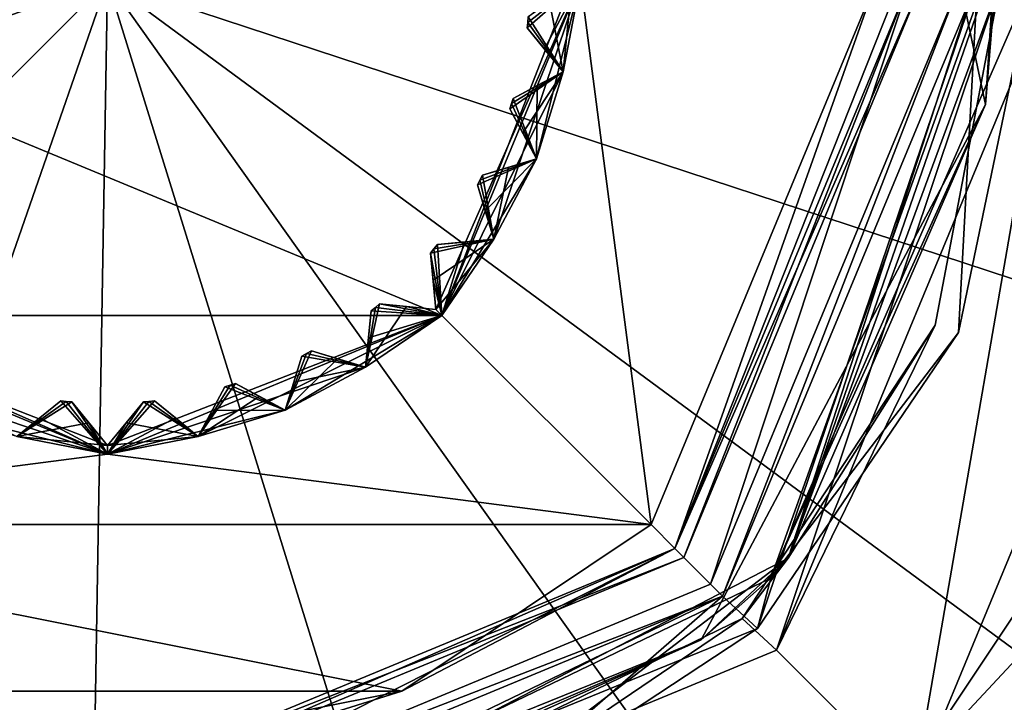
# Model space of a CAD drawing. Header units: millimetres. Extents: x -94 to 205, y -120 to 508.
# Tile 130 of 161: x -1.04 to 10.62, y 381.46 to 389.54. Entities that reach past the tile are written whole.
import ezdxf

# ---------------------------------------------------------------- set-up
doc = ezdxf.new("R2010")
doc.units = ezdxf.units.MM
doc.header["$LTSCALE"] = 65.185185
for name, color, linetype in [('1228', 7, 'CONTINUOUS'), ('1229', 7, 'CONTINUOUS'), ('1233', 7, 'CONTINUOUS'), ('1236', 7, 'CONTINUOUS'), ('1237', 7, 'CONTINUOUS'), ('1238', 7, 'CONTINUOUS'), ('1256', 7, 'CONTINUOUS'), ('1258', 7, 'CONTINUOUS'), ('1492', 7, 'CONTINUOUS'), ('1493', 7, 'CONTINUOUS'), ('1498', 7, 'CONTINUOUS'), ('1500', 7, 'CONTINUOUS'), ('1501', 7, 'CONTINUOUS'), ('1507', 7, 'CONTINUOUS'), ('1508', 7, 'CONTINUOUS'), ('1509', 7, 'CONTINUOUS'), ('1514', 7, 'CONTINUOUS'), ('1516', 7, 'CONTINUOUS'), ('1530', 7, 'CONTINUOUS'), ('1531', 7, 'CONTINUOUS'), ('1532', 7, 'CONTINUOUS'), ('1533', 7, 'CONTINUOUS'), ('1534', 7, 'CONTINUOUS'), ('1535', 7, 'CONTINUOUS'), ('1536', 7, 'CONTINUOUS'), ('1537', 7, 'CONTINUOUS'), ('1538', 7, 'CONTINUOUS'), ('1539', 7, 'CONTINUOUS'), ('1540', 7, 'CONTINUOUS'), ('1541', 7, 'CONTINUOUS'), ('1542', 7, 'CONTINUOUS'), ('1543', 7, 'CONTINUOUS'), ('1544', 7, 'CONTINUOUS'), ('1545', 7, 'CONTINUOUS'), ('1546', 7, 'CONTINUOUS'), ('1581', 7, 'CONTINUOUS'), ('1582', 7, 'CONTINUOUS'), ('1583', 7, 'CONTINUOUS'), ('1584', 7, 'CONTINUOUS'), ('1589', 7, 'CONTINUOUS'), ('1591', 7, 'CONTINUOUS'), ('1594', 7, 'CONTINUOUS'), ('1595', 7, 'CONTINUOUS'), ('1596', 7, 'CONTINUOUS'), ('1597', 7, 'CONTINUOUS'), ('1598', 7, 'CONTINUOUS'), ('1605', 7, 'CONTINUOUS'), ('1606', 7, 'CONTINUOUS'), ('1607', 7, 'CONTINUOUS'), ('1608', 7, 'CONTINUOUS'), ('1609', 7, 'CONTINUOUS'), ('1610', 7, 'CONTINUOUS'), ('1611', 7, 'CONTINUOUS'), ('1612', 7, 'CONTINUOUS'), ('1613', 7, 'CONTINUOUS')]:
    doc.layers.add(name, color=color, linetype=linetype)

msp = doc.modelspace()

# ---------------------------------------------------------------- linework, layer by layer
at = {"layer": '1228', "linetype": 'CONTINUOUS'}
for points in [[(12.334, 384.891, -6.1), (10.076, 379.924, -7), (9.44, 380.56, -6.1), (12.334, 384.891, -6.1)], [(13.165, 384.547, -7), (10.076, 379.924, -7), (12.334, 384.891, -6.1), (13.165, 384.547, -7)]]:
    msp.add_3dface(points, dxfattribs=at)
at = {"layer": '1229', "linetype": 'CONTINUOUS'}
for points in [[(10.076, 379.924, -7), (13.165, 384.547, -7), (10.076, 379.924, -8), (10.076, 379.924, -7)], [(10.076, 379.924, -8), (13.165, 384.547, -7), (13.165, 384.547, -8), (10.076, 379.924, -8)]]:
    msp.add_3dface(points, dxfattribs=at)
at = {"layer": '1233', "linetype": 'CONTINUOUS'}
msp.add_3dface([(13.627, 384.355, -8.5), (12.54, 380.889, -8.5), (10.43, 379.57, -8.5), (13.627, 384.355, -8.5)], dxfattribs=at)
at = {"layer": '1236', "linetype": 'CONTINUOUS'}
for points in [[(12.334, 384.891, -6.1), (9.44, 380.56, -6.1), (12.334, 384.891, -0.9), (12.334, 384.891, -6.1)], [(12.334, 384.891, -0.9), (9.44, 380.56, -6.1), (9.44, 380.56, -0.9), (12.334, 384.891, -0.9)]]:
    msp.add_3dface(points, dxfattribs=at)
at = {"layer": '1237', "linetype": 'CONTINUOUS'}
for points in [[(13.165, 384.547), (10.076, 379.924), (13.165, 384.547, 4), (13.165, 384.547)], [(13.165, 384.547, 4), (10.076, 379.924), (10.076, 379.924, 4), (13.165, 384.547, 4)]]:
    msp.add_3dface(points, dxfattribs=at)
at = {"layer": '1238', "linetype": 'CONTINUOUS'}
for points in [[(12.334, 384.891, -0.9), (9.44, 380.56, -0.9), (13.165, 384.547), (12.334, 384.891, -0.9)], [(9.44, 380.56, -0.9), (10.076, 379.924), (13.165, 384.547), (9.44, 380.56, -0.9)]]:
    msp.add_3dface(points, dxfattribs=at)
at = {"layer": '1256', "linetype": 'CONTINUOUS'}
for points in [[(10.076, 379.924, -8), (13.165, 384.547, -8), (10.43, 379.57, -8.5), (10.076, 379.924, -8)], [(13.165, 384.547, -8), (13.627, 384.355, -8.5), (10.43, 379.57, -8.5), (13.165, 384.547, -8)]]:
    msp.add_3dface(points, dxfattribs=at)
at = {"layer": '1258', "linetype": 'CONTINUOUS'}
msp.add_3dface([(13.165, 384.547, 4), (10.076, 379.924, 4), (13.147, 380.448, 6), (13.165, 384.547, 4)], dxfattribs=at)
at = {"layer": '1492', "linetype": 'CONTINUOUS'}
for points in [[(-33.033, 384.425, 70.5), (-31.645, 379.006, 70.5), (0, 390, 73.5), (-33.033, 384.425, 70.5)], [(-33.033, 384.425, 70.5), (0, 390, 73.5), (-16.817, 390, 72.749), (-33.033, 384.425, 70.5)], [(0, 390, 73.5), (-31.645, 379.006, 70.5), (-21.319, 368.681, 71.074), (0, 390, 73.5)], [(-10.994, 358.355, 70.5), (0, 390, 73.5), (-21.319, 368.681, 71.074), (-10.994, 358.355, 70.5)], [(-10.994, 358.355, 70.5), (-0.564, 356.505, 70.5), (0, 390, 73.5), (-10.994, 358.355, 70.5)], [(-0.564, 356.505, 70.5), (9.922, 358.003, 70.5), (0, 390, 73.5), (-0.564, 356.505, 70.5)], [(9.922, 358.003, 70.5), (19.416, 362.7, 70.5), (0, 390, 73.5), (9.922, 358.003, 70.5)], [(19.416, 362.7, 70.5), (26.969, 370.127, 70.5), (0, 390, 73.5), (19.416, 362.7, 70.5)], [(26.969, 370.127, 70.5), (31.825, 379.541, 70.5), (0, 390, 73.5), (26.969, 370.127, 70.5)], [(31.825, 379.541, 70.5), (33.5, 390, 70.5), (0, 390, 73.5), (31.825, 379.541, 70.5)]]:
    msp.add_3dface(points, dxfattribs=at)
at = {"layer": '1493', "linetype": 'CONTINUOUS'}
for points in [[(11.2, 390, 57.5), (9.546, 380.454, 57.5), (7.92, 382.08, 57.5), (11.2, 390, 57.5)], [(13.5, 390, 57.5), (9.546, 380.454, 57.5), (11.2, 390, 57.5), (13.5, 390, 57.5)], [(0, 378.8, 57.5), (-9.546, 380.454, 57.5), (-7.92, 382.08, 57.5), (0, 378.8, 57.5)], [(7.92, 382.08, 57.5), (9.546, 380.454, 57.5), (0, 378.8, 57.5), (7.92, 382.08, 57.5)]]:
    msp.add_3dface(points, dxfattribs=at)
at = {"layer": '1498', "linetype": 'CONTINUOUS'}
for points in [[(11.2, 390, 57.5), (7.92, 382.08, 57.5), (10.574, 390, 58.126), (11.2, 390, 57.5)], [(10.574, 390, 58.126), (7.92, 382.08, 57.5), (9.799, 385.927, 58.088), (10.574, 390, 58.126)], [(9.799, 385.927, 58.088), (7.92, 382.08, 57.5), (7.515, 382.453, 58.05), (9.799, 385.927, 58.088)], [(7.92, 382.08, 57.5), (0, 378.8, 57.5), (7.515, 382.453, 58.05), (7.92, 382.08, 57.5)], [(7.515, 382.453, 58.05), (0, 378.8, 57.5), (4.063, 380.114, 58.011), (7.515, 382.453, 58.05)], [(0, 378.8, 57.5), (-7.92, 382.08, 57.5), (-0.031, 379.273, 57.973), (0, 378.8, 57.5)], [(-0.031, 379.273, 57.973), (-7.92, 382.08, 57.5), (-4.146, 380.065, 57.935), (-0.031, 379.273, 57.973)]]:
    msp.add_3dface(points, dxfattribs=at)
at = {"layer": '1500', "linetype": 'CONTINUOUS'}
msp.add_3dface([(13.5, 390, 69.5), (22.248, 373.836, 69.5), (9.546, 380.454, 69.5), (13.5, 390, 69.5)], dxfattribs=at)
at = {"layer": '1501', "linetype": 'CONTINUOUS'}
for points in [[(9.546, 380.454, 57.5), (13.5, 390, 57.5), (9.546, 380.454, 69.5), (9.546, 380.454, 57.5)], [(13.5, 390, 57.5), (13.5, 390, 69.5), (9.546, 380.454, 69.5), (13.5, 390, 57.5)]]:
    msp.add_3dface(points, dxfattribs=at)
at = {"layer": '1507', "linetype": 'CONTINUOUS'}
for points in [[(10.1, 390, 57), (7.283, 382.717, 57), (7.142, 382.858, 57), (10.1, 390, 57)], [(10.3, 390, 57), (7.283, 382.717, 57), (10.1, 390, 57), (10.3, 390, 57)], [(0, 379.9, 57), (-7.283, 382.717, 57), (-7.142, 382.858, 57), (0, 379.9, 57)], [(7.142, 382.858, 57), (7.283, 382.717, 57), (0, 379.9, 57), (7.142, 382.858, 57)], [(0, 379.7, 57), (-7.283, 382.717, 57), (0, 379.9, 57), (0, 379.7, 57)], [(7.283, 382.717, 57), (0, 379.7, 57), (0, 379.9, 57), (7.283, 382.717, 57)]]:
    msp.add_3dface(points, dxfattribs=at)
at = {"layer": '1508', "linetype": 'CONTINUOUS'}
for points in [[(9.5, 390, 60.3), (9.5, 390, 57.6), (6.718, 383.282, 57.6), (9.5, 390, 60.3)], [(6.718, 383.282, 60.3), (9.5, 390, 60.3), (6.718, 383.282, 57.6), (6.718, 383.282, 60.3)], [(-6.718, 383.282, 60.3), (0, 380.5, 60.3), (-6.718, 383.282, 57.6), (-6.718, 383.282, 60.3)], [(-6.718, 383.282, 57.6), (0, 380.5, 60.3), (0, 380.5, 57.6), (-6.718, 383.282, 57.6)], [(0, 380.5, 60.3), (6.718, 383.282, 60.3), (0, 380.5, 57.6), (0, 380.5, 60.3)], [(0, 380.5, 57.6), (6.718, 383.282, 60.3), (6.718, 383.282, 57.6), (0, 380.5, 57.6)]]:
    msp.add_3dface(points, dxfattribs=at)
at = {"layer": '1509', "linetype": 'CONTINUOUS'}
for points in [[(5.6, 390, 65), (6.436, 383.567, 65), (3.96, 386.04, 65), (5.6, 390, 65)], [(9.1, 390, 65), (6.436, 383.567, 65), (5.6, 390, 65), (9.1, 390, 65)], [(0, 384.4, 65), (-6.436, 383.567, 65), (-3.96, 386.04, 65), (0, 384.4, 65)], [(3.96, 386.04, 65), (6.436, 383.567, 65), (0, 384.4, 65), (3.96, 386.04, 65)], [(6.436, 383.567, 65), (-6.436, 383.567, 65), (0, 384.4, 65), (6.436, 383.567, 65)], [(-3.484, 381.593, 65), (-6.436, 383.567, 65), (3.484, 381.593, 65), (-3.484, 381.593, 65)], [(3.484, 381.593, 65), (-6.436, 383.567, 65), (6.436, 383.567, 65), (3.484, 381.593, 65)], [(0, 380.9, 65), (-3.484, 381.593, 65), (3.484, 381.593, 65), (0, 380.9, 65)]]:
    msp.add_3dface(points, dxfattribs=at)
at = {"layer": '1514', "linetype": 'CONTINUOUS'}
for points in [[(3.889, 386.111, 69.9), (5.6, 390, 70), (4.573, 386.944, 69.9), (3.889, 386.111, 69.9)], [(5.6, 390, 70), (3.889, 386.111, 69.9), (3.96, 386.04, 70), (5.6, 390, 70)], [(4.573, 386.944, 69.9), (5.6, 390, 70), (5.081, 387.895, 69.9), (4.573, 386.944, 69.9)], [(5.173, 389.197, 69.635), (5.6, 390, 70), (4.969, 389.445, 69.4), (5.173, 389.197, 69.635)], [(4.969, 389.445, 69.4), (5.6, 390, 70), (4.976, 389.51, 69.4), (4.969, 389.445, 69.4)], [(4.976, 389.51, 69.4), (5.6, 390, 70), (4.982, 389.575, 69.4), (4.976, 389.51, 69.4)], [(5.081, 387.895, 69.9), (5.6, 390, 70), (5.394, 388.927, 69.9), (5.081, 387.895, 69.9)], [(5.394, 388.927, 69.9), (5.6, 390, 70), (5.173, 389.197, 69.635), (5.394, 388.927, 69.9)], [(4.765, 388.486, 69.4), (4.917, 388.203, 69.635), (5.394, 388.927, 69.9), (4.765, 388.486, 69.4)], [(4.785, 388.549, 69.4), (4.765, 388.486, 69.4), (5.394, 388.927, 69.9), (4.785, 388.549, 69.4)], [(4.803, 388.611, 69.4), (4.785, 388.549, 69.4), (5.394, 388.927, 69.9), (4.803, 388.611, 69.4)], [(5.086, 388.762, 69.634), (4.803, 388.611, 69.4), (5.394, 388.927, 69.9), (5.086, 388.762, 69.634)], [(4.917, 388.203, 69.635), (5.081, 387.895, 69.9), (5.394, 388.927, 69.9), (4.917, 388.203, 69.635)], [(4.379, 387.586, 69.4), (4.472, 387.279, 69.635), (5.081, 387.895, 69.9), (4.379, 387.586, 69.4)], [(4.41, 387.643, 69.4), (4.379, 387.586, 69.4), (5.081, 387.895, 69.9), (4.41, 387.643, 69.4)], [(4.44, 387.701, 69.4), (4.41, 387.643, 69.4), (5.081, 387.895, 69.9), (4.44, 387.701, 69.4)], [(4.747, 387.794, 69.634), (4.44, 387.701, 69.4), (5.081, 387.895, 69.9), (4.747, 387.794, 69.634)], [(4.472, 387.279, 69.635), (4.573, 386.944, 69.9), (5.081, 387.895, 69.9), (4.472, 387.279, 69.635)], [(3.823, 386.778, 69.4), (3.855, 386.459, 69.635), (4.573, 386.944, 69.9), (3.823, 386.778, 69.4)], [(3.865, 386.828, 69.4), (3.823, 386.778, 69.4), (4.573, 386.944, 69.9), (3.865, 386.828, 69.4)], [(3.855, 386.459, 69.635), (3.889, 386.111, 69.9), (4.573, 386.944, 69.9), (3.855, 386.459, 69.635)], [(3.906, 386.879, 69.4), (3.865, 386.828, 69.4), (4.573, 386.944, 69.9), (3.906, 386.879, 69.4)], [(4.225, 386.91, 69.634), (3.906, 386.879, 69.4), (4.573, 386.944, 69.9), (4.225, 386.91, 69.634)], [(3.222, 386.177, 69.4), (3.172, 386.135, 69.4), (3.96, 386.04, 70), (3.222, 386.177, 69.4)], [(3.541, 386.145, 69.634), (3.222, 386.177, 69.4), (3.96, 386.04, 70), (3.541, 386.145, 69.634)], [(0, 384.4, 70), (-3.889, 386.111, 69.9), (-3.96, 386.04, 70), (0, 384.4, 70)], [(-3.056, 385.427, 69.9), (-3.889, 386.111, 69.9), (0, 384.4, 70), (-3.056, 385.427, 69.9)], [(3.121, 386.094, 69.4), (3.09, 385.775, 69.635), (3.96, 386.04, 70), (3.121, 386.094, 69.4)], [(3.172, 386.135, 69.4), (3.121, 386.094, 69.4), (3.96, 386.04, 70), (3.172, 386.135, 69.4)], [(3.889, 386.111, 69.9), (3.541, 386.145, 69.634), (3.96, 386.04, 70), (3.889, 386.111, 69.9)], [(1.073, 384.606, 69.9), (0, 384.5, 69.9), (3.96, 386.04, 70), (1.073, 384.606, 69.9)], [(3.96, 386.04, 70), (0, 384.5, 69.9), (0, 384.4, 70), (3.96, 386.04, 70)], [(2.105, 384.919, 69.9), (1.073, 384.606, 69.9), (3.96, 386.04, 70), (2.105, 384.919, 69.9)], [(3.056, 385.427, 69.9), (2.105, 384.919, 69.9), (3.96, 386.04, 70), (3.056, 385.427, 69.9)], [(3.09, 385.775, 69.635), (3.056, 385.427, 69.9), (3.96, 386.04, 70), (3.09, 385.775, 69.635)], [(2.414, 385.621, 69.4), (2.357, 385.59, 69.4), (3.056, 385.427, 69.9), (2.414, 385.621, 69.4)], [(2.721, 385.528, 69.634), (2.414, 385.621, 69.4), (3.056, 385.427, 69.9), (2.721, 385.528, 69.634)], [(2.299, 385.56, 69.4), (2.206, 385.253, 69.635), (3.056, 385.427, 69.9), (2.299, 385.56, 69.4)], [(2.357, 385.59, 69.4), (2.299, 385.56, 69.4), (3.056, 385.427, 69.9), (2.357, 385.59, 69.4)], [(-2.105, 384.919, 69.9), (-3.056, 385.427, 69.9), (0, 384.4, 70), (-2.105, 384.919, 69.9)], [(2.206, 385.253, 69.635), (2.105, 384.919, 69.9), (3.056, 385.427, 69.9), (2.206, 385.253, 69.635)], [(1.389, 385.197, 69.4), (1.238, 384.914, 69.635), (2.105, 384.919, 69.9), (1.389, 385.197, 69.4)], [(1.451, 385.215, 69.4), (1.389, 385.197, 69.4), (2.105, 384.919, 69.9), (1.451, 385.215, 69.4)], [(1.514, 385.235, 69.4), (1.451, 385.215, 69.4), (2.105, 384.919, 69.9), (1.514, 385.235, 69.4)], [(1.796, 385.084, 69.634), (1.514, 385.235, 69.4), (2.105, 384.919, 69.9), (1.796, 385.084, 69.634)], [(-0.555, 385.031, 69.4), (-0.803, 384.827, 69.635), (0, 384.4, 70), (-0.555, 385.031, 69.4)], [(-0.49, 385.024, 69.4), (-0.555, 385.031, 69.4), (0, 384.4, 70), (-0.49, 385.024, 69.4)], [(-0.425, 385.018, 69.4), (-0.49, 385.024, 69.4), (0, 384.4, 70), (-0.425, 385.018, 69.4)], [(-0.222, 384.77, 69.634), (-0.425, 385.018, 69.4), (0, 384.4, 70), (-0.222, 384.77, 69.634)], [(0.425, 385.018, 69.4), (0.222, 384.77, 69.635), (1.073, 384.606, 69.9), (0.425, 385.018, 69.4)], [(0.49, 385.024, 69.4), (0.425, 385.018, 69.4), (1.073, 384.606, 69.9), (0.49, 385.024, 69.4)], [(0.555, 385.031, 69.4), (0.49, 385.024, 69.4), (1.073, 384.606, 69.9), (0.555, 385.031, 69.4)], [(0.803, 384.828, 69.634), (0.555, 385.031, 69.4), (1.073, 384.606, 69.9), (0.803, 384.828, 69.634)], [(-1.073, 384.606, 69.9), (-2.105, 384.919, 69.9), (0, 384.4, 70), (-1.073, 384.606, 69.9)], [(1.238, 384.914, 69.635), (1.073, 384.606, 69.9), (2.105, 384.919, 69.9), (1.238, 384.914, 69.635)], [(-0.803, 384.827, 69.635), (-1.073, 384.606, 69.9), (0, 384.4, 70), (-0.803, 384.827, 69.635)], [(0, 384.5, 69.9), (-0.222, 384.77, 69.634), (0, 384.4, 70), (0, 384.5, 69.9)], [(0.222, 384.77, 69.635), (0, 384.5, 69.9), (1.073, 384.606, 69.9), (0.222, 384.77, 69.635)]]:
    msp.add_3dface(points, dxfattribs=at)
at = {"layer": '1516', "linetype": 'CONTINUOUS'}
for points in [[(5.6, 390, 65), (3.96, 386.04, 65), (5.5, 390, 65.1), (5.6, 390, 65)], [(5.5, 390, 65.1), (3.96, 386.04, 65), (5.394, 388.927, 65.1), (5.5, 390, 65.1)], [(5.5, 390, 65.1), (5.394, 388.927, 65.1), (5.23, 389.778, 65.365), (5.5, 390, 65.1)], [(5.394, 388.927, 65.1), (4.982, 389.575, 65.6), (5.23, 389.778, 65.365), (5.394, 388.927, 65.1)], [(4.976, 389.51, 65.6), (4.982, 389.575, 65.6), (5.394, 388.927, 65.1), (4.976, 389.51, 65.6)], [(4.969, 389.445, 65.6), (4.976, 389.51, 65.6), (5.394, 388.927, 65.1), (4.969, 389.445, 65.6)], [(5.172, 389.197, 65.366), (4.969, 389.445, 65.6), (5.394, 388.927, 65.1), (5.172, 389.197, 65.366)], [(5.394, 388.927, 65.1), (3.96, 386.04, 65), (5.081, 387.895, 65.1), (5.394, 388.927, 65.1)], [(5.086, 388.762, 65.365), (5.394, 388.927, 65.1), (5.081, 387.895, 65.1), (5.086, 388.762, 65.365)], [(4.803, 388.611, 65.6), (5.086, 388.762, 65.365), (5.081, 387.895, 65.1), (4.803, 388.611, 65.6)], [(4.765, 388.486, 65.6), (4.785, 388.549, 65.6), (5.081, 387.895, 65.1), (4.765, 388.486, 65.6)], [(4.785, 388.549, 65.6), (4.803, 388.611, 65.6), (5.081, 387.895, 65.1), (4.785, 388.549, 65.6)], [(4.916, 388.204, 65.366), (4.765, 388.486, 65.6), (5.081, 387.895, 65.1), (4.916, 388.204, 65.366)], [(5.081, 387.895, 65.1), (3.96, 386.04, 65), (4.573, 386.944, 65.1), (5.081, 387.895, 65.1)], [(4.747, 387.794, 65.365), (5.081, 387.895, 65.1), (4.573, 386.944, 65.1), (4.747, 387.794, 65.365)], [(4.41, 387.643, 65.6), (4.44, 387.701, 65.6), (4.573, 386.944, 65.1), (4.41, 387.643, 65.6)], [(4.44, 387.701, 65.6), (4.747, 387.794, 65.365), (4.573, 386.944, 65.1), (4.44, 387.701, 65.6)], [(4.379, 387.586, 65.6), (4.41, 387.643, 65.6), (4.573, 386.944, 65.1), (4.379, 387.586, 65.6)], [(4.472, 387.279, 65.366), (4.379, 387.586, 65.6), (4.573, 386.944, 65.1), (4.472, 387.279, 65.366)], [(3.906, 386.879, 65.6), (3.96, 386.04, 65), (3.865, 386.828, 65.6), (3.906, 386.879, 65.6)], [(4.225, 386.91, 65.365), (3.96, 386.04, 65), (3.906, 386.879, 65.6), (4.225, 386.91, 65.365)], [(4.573, 386.944, 65.1), (3.96, 386.04, 65), (4.225, 386.91, 65.365), (4.573, 386.944, 65.1)], [(3.865, 386.828, 65.6), (3.96, 386.04, 65), (3.823, 386.778, 65.6), (3.865, 386.828, 65.6)], [(3.823, 386.778, 65.6), (3.96, 386.04, 65), (3.855, 386.459, 65.366), (3.823, 386.778, 65.6)], [(3.855, 386.459, 65.366), (3.96, 386.04, 65), (3.889, 386.111, 65.1), (3.855, 386.459, 65.366)], [(3.222, 386.177, 65.6), (3.541, 386.145, 65.365), (3.056, 385.427, 65.1), (3.222, 386.177, 65.6)], [(3.172, 386.135, 65.6), (3.222, 386.177, 65.6), (3.056, 385.427, 65.1), (3.172, 386.135, 65.6)], [(3.541, 386.145, 65.365), (3.96, 386.04, 65), (3.056, 385.427, 65.1), (3.541, 386.145, 65.365)], [(3.121, 386.094, 65.6), (3.172, 386.135, 65.6), (3.056, 385.427, 65.1), (3.121, 386.094, 65.6)], [(3.09, 385.775, 65.366), (3.121, 386.094, 65.6), (3.056, 385.427, 65.1), (3.09, 385.775, 65.366)], [(3.889, 386.111, 65.1), (3.96, 386.04, 65), (3.541, 386.145, 65.365), (3.889, 386.111, 65.1)], [(0, 384.4, 65), (-3.96, 386.04, 65), (0, 384.5, 65.1), (0, 384.4, 65)], [(0, 384.5, 65.1), (-3.96, 386.04, 65), (-1.073, 384.606, 65.1), (0, 384.5, 65.1)], [(3.96, 386.04, 65), (0, 384.4, 65), (3.056, 385.427, 65.1), (3.96, 386.04, 65)], [(2.414, 385.621, 65.6), (2.721, 385.528, 65.365), (2.105, 384.919, 65.1), (2.414, 385.621, 65.6)], [(2.357, 385.59, 65.6), (2.414, 385.621, 65.6), (2.105, 384.919, 65.1), (2.357, 385.59, 65.6)], [(2.299, 385.56, 65.6), (2.357, 385.59, 65.6), (2.105, 384.919, 65.1), (2.299, 385.56, 65.6)], [(2.206, 385.253, 65.366), (2.299, 385.56, 65.6), (2.105, 384.919, 65.1), (2.206, 385.253, 65.366)], [(2.721, 385.528, 65.365), (3.056, 385.427, 65.1), (2.105, 384.919, 65.1), (2.721, 385.528, 65.365)], [(3.056, 385.427, 65.1), (0, 384.4, 65), (2.105, 384.919, 65.1), (3.056, 385.427, 65.1)], [(1.514, 385.235, 65.6), (1.797, 385.083, 65.365), (1.073, 384.606, 65.1), (1.514, 385.235, 65.6)], [(1.451, 385.215, 65.6), (1.514, 385.235, 65.6), (1.073, 384.606, 65.1), (1.451, 385.215, 65.6)], [(1.389, 385.197, 65.6), (1.451, 385.215, 65.6), (1.073, 384.606, 65.1), (1.389, 385.197, 65.6)], [(1.238, 384.914, 65.366), (1.389, 385.197, 65.6), (1.073, 384.606, 65.1), (1.238, 384.914, 65.366)], [(-0.555, 385.031, 65.6), (-0.49, 385.024, 65.6), (-1.073, 384.606, 65.1), (-0.555, 385.031, 65.6)], [(-0.803, 384.828, 65.366), (-0.555, 385.031, 65.6), (-1.073, 384.606, 65.1), (-0.803, 384.828, 65.366)], [(-0.49, 385.024, 65.6), (-0.425, 385.018, 65.6), (-1.073, 384.606, 65.1), (-0.49, 385.024, 65.6)], [(-0.425, 385.018, 65.6), (-0.222, 384.77, 65.365), (-1.073, 384.606, 65.1), (-0.425, 385.018, 65.6)], [(0.803, 384.827, 65.365), (0, 384.4, 65), (0.555, 385.031, 65.6), (0.803, 384.827, 65.365)], [(0.555, 385.031, 65.6), (0, 384.4, 65), (0.49, 385.024, 65.6), (0.555, 385.031, 65.6)], [(0.49, 385.024, 65.6), (0, 384.4, 65), (0.425, 385.018, 65.6), (0.49, 385.024, 65.6)], [(0.425, 385.018, 65.6), (0, 384.4, 65), (0.222, 384.77, 65.366), (0.425, 385.018, 65.6)], [(1.797, 385.083, 65.365), (2.105, 384.919, 65.1), (1.073, 384.606, 65.1), (1.797, 385.083, 65.365)], [(2.105, 384.919, 65.1), (0, 384.4, 65), (1.073, 384.606, 65.1), (2.105, 384.919, 65.1)], [(1.073, 384.606, 65.1), (0, 384.4, 65), (0.803, 384.827, 65.365), (1.073, 384.606, 65.1)], [(-0.222, 384.77, 65.365), (0, 384.5, 65.1), (-1.073, 384.606, 65.1), (-0.222, 384.77, 65.365)], [(0.222, 384.77, 65.366), (0, 384.4, 65), (0, 384.5, 65.1), (0.222, 384.77, 65.366)]]:
    msp.add_3dface(points, dxfattribs=at)
at = {"layer": '1530', "linetype": 'CONTINUOUS'}
for points in [[(5.394, 388.927, 69.9), (5.173, 389.197, 69.635), (4.969, 389.445, 65.6), (5.394, 388.927, 69.9)], [(5.394, 388.927, 69.9), (4.969, 389.445, 65.6), (5.172, 389.197, 65.366), (5.394, 388.927, 69.9)], [(5.173, 389.197, 69.635), (4.969, 389.445, 69.4), (4.969, 389.445, 65.6), (5.173, 389.197, 69.635)], [(5.394, 388.927, 69.9), (5.172, 389.197, 65.366), (5.394, 388.927, 65.1), (5.394, 388.927, 69.9)]]:
    msp.add_3dface(points, dxfattribs=at)
at = {"layer": '1531', "linetype": 'CONTINUOUS'}
for points in [[(4.803, 388.611, 69.4), (5.086, 388.762, 69.634), (5.394, 388.927, 65.1), (4.803, 388.611, 69.4)], [(4.803, 388.611, 69.4), (5.394, 388.927, 65.1), (5.086, 388.762, 65.365), (4.803, 388.611, 69.4)], [(5.086, 388.762, 69.634), (5.394, 388.927, 69.9), (5.394, 388.927, 65.1), (5.086, 388.762, 69.634)], [(4.803, 388.611, 69.4), (5.086, 388.762, 65.365), (4.803, 388.611, 65.6), (4.803, 388.611, 69.4)]]:
    msp.add_3dface(points, dxfattribs=at)
at = {"layer": '1532', "linetype": 'CONTINUOUS'}
for points in [[(5.081, 387.895, 69.9), (4.917, 388.203, 69.635), (4.765, 388.486, 65.6), (5.081, 387.895, 69.9)], [(5.081, 387.895, 69.9), (4.765, 388.486, 65.6), (4.916, 388.204, 65.366), (5.081, 387.895, 69.9)], [(4.917, 388.203, 69.635), (4.765, 388.486, 69.4), (4.765, 388.486, 65.6), (4.917, 388.203, 69.635)], [(5.081, 387.895, 69.9), (4.916, 388.204, 65.366), (5.081, 387.895, 65.1), (5.081, 387.895, 69.9)]]:
    msp.add_3dface(points, dxfattribs=at)
at = {"layer": '1533', "linetype": 'CONTINUOUS'}
for points in [[(4.44, 387.701, 69.4), (4.747, 387.794, 69.634), (5.081, 387.895, 65.1), (4.44, 387.701, 69.4)], [(4.44, 387.701, 69.4), (5.081, 387.895, 65.1), (4.747, 387.794, 65.365), (4.44, 387.701, 69.4)], [(4.747, 387.794, 69.634), (5.081, 387.895, 69.9), (5.081, 387.895, 65.1), (4.747, 387.794, 69.634)], [(4.44, 387.701, 69.4), (4.747, 387.794, 65.365), (4.44, 387.701, 65.6), (4.44, 387.701, 69.4)]]:
    msp.add_3dface(points, dxfattribs=at)
at = {"layer": '1534', "linetype": 'CONTINUOUS'}
for points in [[(4.573, 386.944, 69.9), (4.472, 387.279, 69.635), (4.379, 387.586, 65.6), (4.573, 386.944, 69.9)], [(4.573, 386.944, 69.9), (4.379, 387.586, 65.6), (4.472, 387.279, 65.366), (4.573, 386.944, 69.9)], [(4.472, 387.279, 69.635), (4.379, 387.586, 69.4), (4.379, 387.586, 65.6), (4.472, 387.279, 69.635)], [(4.573, 386.944, 69.9), (4.472, 387.279, 65.366), (4.573, 386.944, 65.1), (4.573, 386.944, 69.9)]]:
    msp.add_3dface(points, dxfattribs=at)
at = {"layer": '1535', "linetype": 'CONTINUOUS'}
for points in [[(3.906, 386.879, 69.4), (4.225, 386.91, 69.634), (4.573, 386.944, 65.1), (3.906, 386.879, 69.4)], [(3.906, 386.879, 69.4), (4.573, 386.944, 65.1), (4.225, 386.91, 65.365), (3.906, 386.879, 69.4)], [(3.906, 386.879, 69.4), (4.225, 386.91, 65.365), (3.906, 386.879, 65.6), (3.906, 386.879, 69.4)], [(4.225, 386.91, 69.634), (4.573, 386.944, 69.9), (4.573, 386.944, 65.1), (4.225, 386.91, 69.634)]]:
    msp.add_3dface(points, dxfattribs=at)
at = {"layer": '1536', "linetype": 'CONTINUOUS'}
for points in [[(3.889, 386.111, 69.9), (3.855, 386.459, 69.635), (3.823, 386.778, 65.6), (3.889, 386.111, 69.9)], [(3.889, 386.111, 69.9), (3.823, 386.778, 65.6), (3.855, 386.459, 65.366), (3.889, 386.111, 69.9)], [(3.855, 386.459, 69.635), (3.823, 386.778, 69.4), (3.823, 386.778, 65.6), (3.855, 386.459, 69.635)], [(3.889, 386.111, 69.9), (3.855, 386.459, 65.366), (3.889, 386.111, 65.1), (3.889, 386.111, 69.9)]]:
    msp.add_3dface(points, dxfattribs=at)
at = {"layer": '1537', "linetype": 'CONTINUOUS'}
for points in [[(3.222, 386.177, 69.4), (3.541, 386.145, 69.634), (3.889, 386.111, 65.1), (3.222, 386.177, 69.4)], [(3.222, 386.177, 69.4), (3.889, 386.111, 65.1), (3.541, 386.145, 65.365), (3.222, 386.177, 69.4)], [(3.222, 386.177, 69.4), (3.541, 386.145, 65.365), (3.222, 386.177, 65.6), (3.222, 386.177, 69.4)], [(3.541, 386.145, 69.634), (3.889, 386.111, 69.9), (3.889, 386.111, 65.1), (3.541, 386.145, 69.634)]]:
    msp.add_3dface(points, dxfattribs=at)
at = {"layer": '1538', "linetype": 'CONTINUOUS'}
for points in [[(3.056, 385.427, 69.9), (3.09, 385.775, 69.635), (3.121, 386.094, 65.6), (3.056, 385.427, 69.9)], [(3.056, 385.427, 69.9), (3.121, 386.094, 65.6), (3.09, 385.775, 65.366), (3.056, 385.427, 69.9)], [(3.09, 385.775, 69.635), (3.121, 386.094, 69.4), (3.121, 386.094, 65.6), (3.09, 385.775, 69.635)], [(3.056, 385.427, 69.9), (3.09, 385.775, 65.366), (3.056, 385.427, 65.1), (3.056, 385.427, 69.9)]]:
    msp.add_3dface(points, dxfattribs=at)
at = {"layer": '1539', "linetype": 'CONTINUOUS'}
for points in [[(2.414, 385.621, 69.4), (2.721, 385.528, 69.634), (3.056, 385.427, 65.1), (2.414, 385.621, 69.4)], [(2.414, 385.621, 69.4), (3.056, 385.427, 65.1), (2.721, 385.528, 65.365), (2.414, 385.621, 69.4)], [(2.414, 385.621, 69.4), (2.721, 385.528, 65.365), (2.414, 385.621, 65.6), (2.414, 385.621, 69.4)], [(2.721, 385.528, 69.634), (3.056, 385.427, 69.9), (3.056, 385.427, 65.1), (2.721, 385.528, 69.634)]]:
    msp.add_3dface(points, dxfattribs=at)
at = {"layer": '1540', "linetype": 'CONTINUOUS'}
for points in [[(2.105, 384.919, 69.9), (2.206, 385.253, 69.635), (2.299, 385.56, 65.6), (2.105, 384.919, 69.9)], [(2.105, 384.919, 69.9), (2.299, 385.56, 65.6), (2.206, 385.253, 65.366), (2.105, 384.919, 69.9)], [(2.206, 385.253, 69.635), (2.299, 385.56, 69.4), (2.299, 385.56, 65.6), (2.206, 385.253, 69.635)], [(2.105, 384.919, 69.9), (2.206, 385.253, 65.366), (2.105, 384.919, 65.1), (2.105, 384.919, 69.9)]]:
    msp.add_3dface(points, dxfattribs=at)
at = {"layer": '1541', "linetype": 'CONTINUOUS'}
for points in [[(1.514, 385.235, 69.4), (1.796, 385.084, 69.634), (2.105, 384.919, 65.1), (1.514, 385.235, 69.4)], [(1.514, 385.235, 69.4), (2.105, 384.919, 65.1), (1.797, 385.083, 65.365), (1.514, 385.235, 69.4)], [(1.514, 385.235, 69.4), (1.797, 385.083, 65.365), (1.514, 385.235, 65.6), (1.514, 385.235, 69.4)], [(1.796, 385.084, 69.634), (2.105, 384.919, 69.9), (2.105, 384.919, 65.1), (1.796, 385.084, 69.634)]]:
    msp.add_3dface(points, dxfattribs=at)
at = {"layer": '1542', "linetype": 'CONTINUOUS'}
for points in [[(1.073, 384.606, 69.9), (1.238, 384.914, 69.635), (1.389, 385.197, 65.6), (1.073, 384.606, 69.9)], [(1.073, 384.606, 69.9), (1.389, 385.197, 65.6), (1.238, 384.914, 65.366), (1.073, 384.606, 69.9)], [(1.238, 384.914, 69.635), (1.389, 385.197, 69.4), (1.389, 385.197, 65.6), (1.238, 384.914, 69.635)], [(1.073, 384.606, 69.9), (1.238, 384.914, 65.366), (1.073, 384.606, 65.1), (1.073, 384.606, 69.9)]]:
    msp.add_3dface(points, dxfattribs=at)
at = {"layer": '1543', "linetype": 'CONTINUOUS'}
for points in [[(0.555, 385.031, 69.4), (0.803, 384.828, 69.634), (1.073, 384.606, 65.1), (0.555, 385.031, 69.4)], [(0.555, 385.031, 69.4), (1.073, 384.606, 65.1), (0.803, 384.827, 65.365), (0.555, 385.031, 69.4)], [(0.555, 385.031, 69.4), (0.803, 384.827, 65.365), (0.555, 385.031, 65.6), (0.555, 385.031, 69.4)], [(0.803, 384.828, 69.634), (1.073, 384.606, 69.9), (1.073, 384.606, 65.1), (0.803, 384.828, 69.634)]]:
    msp.add_3dface(points, dxfattribs=at)
at = {"layer": '1544', "linetype": 'CONTINUOUS'}
for points in [[(0, 384.5, 69.9), (0.222, 384.77, 69.635), (0.425, 385.018, 65.6), (0, 384.5, 69.9)], [(0, 384.5, 69.9), (0.425, 385.018, 65.6), (0.222, 384.77, 65.366), (0, 384.5, 69.9)], [(0.222, 384.77, 69.635), (0.425, 385.018, 69.4), (0.425, 385.018, 65.6), (0.222, 384.77, 69.635)], [(0, 384.5, 69.9), (0.222, 384.77, 65.366), (0, 384.5, 65.1), (0, 384.5, 69.9)]]:
    msp.add_3dface(points, dxfattribs=at)
at = {"layer": '1545', "linetype": 'CONTINUOUS'}
for points in [[(-0.425, 385.018, 69.4), (-0.222, 384.77, 69.634), (0, 384.5, 65.1), (-0.425, 385.018, 69.4)], [(-0.425, 385.018, 69.4), (0, 384.5, 65.1), (-0.222, 384.77, 65.365), (-0.425, 385.018, 69.4)], [(-0.425, 385.018, 69.4), (-0.222, 384.77, 65.365), (-0.425, 385.018, 65.6), (-0.425, 385.018, 69.4)], [(-0.222, 384.77, 69.634), (0, 384.5, 69.9), (0, 384.5, 65.1), (-0.222, 384.77, 69.634)]]:
    msp.add_3dface(points, dxfattribs=at)
at = {"layer": '1546', "linetype": 'CONTINUOUS'}
for points in [[(-1.073, 384.606, 69.9), (-0.803, 384.827, 69.635), (-0.555, 385.031, 65.6), (-1.073, 384.606, 69.9)], [(-1.073, 384.606, 69.9), (-0.555, 385.031, 65.6), (-0.803, 384.828, 65.366), (-1.073, 384.606, 69.9)], [(-0.803, 384.827, 69.635), (-0.555, 385.031, 69.4), (-0.555, 385.031, 65.6), (-0.803, 384.827, 69.635)], [(-1.073, 384.606, 69.9), (-0.803, 384.828, 65.366), (-1.073, 384.606, 65.1), (-1.073, 384.606, 69.9)]]:
    msp.add_3dface(points, dxfattribs=at)
at = {"layer": '1581', "linetype": 'CONTINUOUS'}
for points in [[(9.5, 390, 60.3), (6.718, 383.282, 60.3), (9.65, 390, 60.45), (9.5, 390, 60.3)], [(9.65, 390, 60.45), (6.718, 383.282, 60.3), (6.824, 383.176, 60.45), (9.65, 390, 60.45)], [(0, 380.35, 60.45), (-6.718, 383.282, 60.3), (-6.824, 383.176, 60.45), (0, 380.35, 60.45)], [(0, 380.5, 60.3), (-6.718, 383.282, 60.3), (0, 380.35, 60.45), (0, 380.5, 60.3)], [(6.718, 383.282, 60.3), (0, 380.5, 60.3), (6.824, 383.176, 60.45), (6.718, 383.282, 60.3)], [(6.824, 383.176, 60.45), (0, 380.5, 60.3), (0, 380.35, 60.45), (6.824, 383.176, 60.45)]]:
    msp.add_3dface(points, dxfattribs=at)
at = {"layer": '1582', "linetype": 'CONTINUOUS'}
for points in [[(9.65, 390, 60.45), (6.824, 383.176, 60.45), (9.65, 390, 62.1), (9.65, 390, 60.45)], [(9.65, 390, 62.1), (6.824, 383.176, 60.45), (6.824, 383.176, 62.1), (9.65, 390, 62.1)], [(0, 380.35, 60.45), (-6.824, 383.176, 60.45), (0, 380.35, 62.1), (0, 380.35, 60.45)], [(0, 380.35, 62.1), (-6.824, 383.176, 60.45), (-6.824, 383.176, 62.1), (0, 380.35, 62.1)], [(6.824, 383.176, 60.45), (0, 380.35, 60.45), (6.824, 383.176, 62.1), (6.824, 383.176, 60.45)], [(6.824, 383.176, 62.1), (0, 380.35, 60.45), (0, 380.35, 62.1), (6.824, 383.176, 62.1)]]:
    msp.add_3dface(points, dxfattribs=at)
at = {"layer": '1583', "linetype": 'CONTINUOUS'}
for points in [[(9.5, 390, 62.25), (6.824, 383.176, 62.1), (6.718, 383.282, 62.25), (9.5, 390, 62.25)], [(9.65, 390, 62.1), (6.824, 383.176, 62.1), (9.5, 390, 62.25), (9.65, 390, 62.1)], [(0, 380.5, 62.25), (-6.824, 383.176, 62.1), (-6.718, 383.282, 62.25), (0, 380.5, 62.25)], [(6.824, 383.176, 62.1), (0, 380.35, 62.1), (6.718, 383.282, 62.25), (6.824, 383.176, 62.1)], [(6.718, 383.282, 62.25), (0, 380.35, 62.1), (0, 380.5, 62.25), (6.718, 383.282, 62.25)], [(0, 380.35, 62.1), (-6.824, 383.176, 62.1), (0, 380.5, 62.25), (0, 380.35, 62.1)]]:
    msp.add_3dface(points, dxfattribs=at)
at = {"layer": '1584', "linetype": 'CONTINUOUS'}
for points in [[(9.5, 390, 62.25), (6.718, 383.282, 62.25), (9.5, 390, 64.6), (9.5, 390, 62.25)], [(9.5, 390, 64.6), (6.718, 383.282, 62.25), (6.718, 383.282, 64.6), (9.5, 390, 64.6)], [(0, 380.5, 62.25), (-6.718, 383.282, 62.25), (0, 380.5, 64.6), (0, 380.5, 62.25)], [(0, 380.5, 64.6), (-6.718, 383.282, 62.25), (-6.718, 383.282, 64.6), (0, 380.5, 64.6)], [(6.718, 383.282, 62.25), (0, 380.5, 62.25), (6.718, 383.282, 64.6), (6.718, 383.282, 62.25)], [(6.718, 383.282, 64.6), (0, 380.5, 62.25), (0, 380.5, 64.6), (6.718, 383.282, 64.6)]]:
    msp.add_3dface(points, dxfattribs=at)
at = {"layer": '1589', "linetype": 'CONTINUOUS'}
for points in [[(7.283, 382.717, 57), (10.3, 390, 57), (7.698, 382.334, 57.564), (7.283, 382.717, 57)], [(7.698, 382.334, 57.564), (10.3, 390, 57), (10.077, 385.84, 57.602), (7.698, 382.334, 57.564)], [(10.3, 390, 57), (10.94, 390, 57.64), (10.077, 385.84, 57.602), (10.3, 390, 57)], [(-7.283, 382.717, 57), (0, 379.7, 57), (-7.558, 382.41, 57.412), (-7.283, 382.717, 57)], [(0, 379.7, 57), (7.283, 382.717, 57), (0.03, 379.212, 57.488), (0, 379.7, 57)], [(0.03, 379.212, 57.488), (7.283, 382.717, 57), (4.169, 380.009, 57.526), (0.03, 379.212, 57.488)], [(4.169, 380.009, 57.526), (7.283, 382.717, 57), (7.698, 382.334, 57.564), (4.169, 380.009, 57.526)], [(-7.558, 382.41, 57.412), (0, 379.7, 57), (-4.088, 380.058, 57.45), (-7.558, 382.41, 57.412)]]:
    msp.add_3dface(points, dxfattribs=at)
at = {"layer": '1591', "linetype": 'CONTINUOUS'}
for points in [[(9.5, 390, 57.6), (7.142, 382.858, 57), (6.718, 383.282, 57.6), (9.5, 390, 57.6)], [(10.1, 390, 57), (7.142, 382.858, 57), (9.5, 390, 57.6), (10.1, 390, 57)], [(-7.142, 382.858, 57), (-6.718, 383.282, 57.6), (0, 380.5, 57.6), (-7.142, 382.858, 57)], [(7.142, 382.858, 57), (0, 379.9, 57), (6.718, 383.282, 57.6), (7.142, 382.858, 57)], [(0, 379.9, 57), (0, 380.5, 57.6), (6.718, 383.282, 57.6), (0, 379.9, 57)], [(0, 379.9, 57), (-7.142, 382.858, 57), (0, 380.5, 57.6), (0, 379.9, 57)]]:
    msp.add_3dface(points, dxfattribs=at)
at = {"layer": '1594', "linetype": 'CONTINUOUS'}
for points in [[(6.436, 383.567, 65), (9.1, 390, 65), (6.718, 383.282, 64.6), (6.436, 383.567, 65)], [(6.718, 383.282, 64.6), (9.1, 390, 65), (9.383, 390, 64.883), (6.718, 383.282, 64.6)], [(9.5, 390, 64.6), (6.718, 383.282, 64.6), (9.383, 390, 64.883), (9.5, 390, 64.6)], [(3.484, 381.593, 65), (6.436, 383.567, 65), (6.718, 383.282, 64.6), (3.484, 381.593, 65)], [(-3.484, 381.593, 65), (0, 380.9, 65), (-6.718, 383.282, 64.6), (-3.484, 381.593, 65)], [(0, 380.9, 65), (0, 380.5, 64.6), (-6.718, 383.282, 64.6), (0, 380.9, 65)], [(3.484, 381.593, 65), (6.718, 383.282, 64.6), (0, 380.5, 64.6), (3.484, 381.593, 65)], [(0, 380.9, 65), (3.484, 381.593, 65), (0, 380.5, 64.6), (0, 380.9, 65)]]:
    msp.add_3dface(points, dxfattribs=at)
at = {"layer": '1595', "linetype": 'CONTINUOUS'}
for points in [[(7.854, 382.931, 57.762), (10.94, 390, 57.64), (10.556, 390.476, 57.886), (7.854, 382.931, 57.762)], [(10.077, 385.84, 57.602), (10.94, 390, 57.64), (7.854, 382.931, 57.762), (10.077, 385.84, 57.602)], [(7.698, 382.334, 57.564), (10.077, 385.84, 57.602), (7.854, 382.931, 57.762), (7.698, 382.334, 57.564)], [(0.633, 379.452, 57.638), (7.698, 382.334, 57.564), (7.854, 382.931, 57.762), (0.633, 379.452, 57.638)], [(4.169, 380.009, 57.526), (7.698, 382.334, 57.564), (0.633, 379.452, 57.638), (4.169, 380.009, 57.526)], [(-4.088, 380.058, 57.45), (0.03, 379.212, 57.488), (-6.952, 382.042, 57.514), (-4.088, 380.058, 57.45)], [(-6.952, 382.042, 57.514), (0.03, 379.212, 57.488), (0.633, 379.452, 57.638), (-6.952, 382.042, 57.514)]]:
    msp.add_3dface(points, dxfattribs=at)
at = {"layer": '1596', "linetype": 'CONTINUOUS'}
for points in [[(10.537, 390.791, 58.133), (10.563, 390.396, 58.13), (8.061, 383.168, 58.01), (10.537, 390.791, 58.133)], [(10.563, 390.396, 58.13), (10.574, 390, 58.126), (8.061, 383.168, 58.01), (10.563, 390.396, 58.13)], [(10.574, 390, 58.126), (9.799, 385.927, 58.088), (8.061, 383.168, 58.01), (10.574, 390, 58.126)], [(9.799, 385.927, 58.088), (7.515, 382.453, 58.05), (8.061, 383.168, 58.01), (9.799, 385.927, 58.088)], [(8.061, 383.168, 58.01), (4.063, 380.114, 58.011), (0.947, 379.476, 57.886), (8.061, 383.168, 58.01)], [(7.515, 382.453, 58.05), (4.063, 380.114, 58.011), (8.061, 383.168, 58.01), (7.515, 382.453, 58.05)], [(0.947, 379.476, 57.886), (-4.146, 380.065, 57.935), (-6.712, 381.839, 57.762), (0.947, 379.476, 57.886)]]:
    msp.add_3dface(points, dxfattribs=at)
at = {"layer": '1597', "linetype": 'CONTINUOUS'}
for points in [[(10.537, 390.791, 58.133), (10.398, 388.54, 57.978), (8.904, 395.564, 58.089), (10.537, 390.791, 58.133)], [(10.398, 388.54, 57.978), (10.556, 390.476, 57.886), (8.904, 395.564, 58.089), (10.398, 388.54, 57.978)], [(10.537, 390.791, 58.133), (8.061, 383.168, 58.01), (10.398, 388.54, 57.978), (10.537, 390.791, 58.133)], [(7.854, 382.931, 57.762), (10.556, 390.476, 57.886), (10.398, 388.54, 57.978), (7.854, 382.931, 57.762)], [(7.028, 382.199, 57.867), (7.854, 382.931, 57.762), (10.398, 388.54, 57.978), (7.028, 382.199, 57.867)], [(8.061, 383.168, 58.01), (7.028, 382.199, 57.867), (10.398, 388.54, 57.978), (8.061, 383.168, 58.01)], [(8.061, 383.168, 58.01), (0.947, 379.476, 57.886), (7.028, 382.199, 57.867), (8.061, 383.168, 58.01)], [(0.633, 379.452, 57.638), (7.854, 382.931, 57.762), (7.028, 382.199, 57.867), (0.633, 379.452, 57.638)], [(0.37, 379.507, 57.756), (0.633, 379.452, 57.638), (7.028, 382.199, 57.867), (0.37, 379.507, 57.756)], [(0.947, 379.476, 57.886), (0.37, 379.507, 57.756), (7.028, 382.199, 57.867), (0.947, 379.476, 57.886)], [(-6.952, 382.042, 57.514), (0.633, 379.452, 57.638), (-6.46, 381.723, 57.645), (-6.952, 382.042, 57.514)], [(0.947, 379.476, 57.886), (-6.712, 381.839, 57.762), (0.37, 379.507, 57.756), (0.947, 379.476, 57.886)], [(-6.712, 381.839, 57.762), (-6.46, 381.723, 57.645), (0.37, 379.507, 57.756), (-6.712, 381.839, 57.762)], [(-6.46, 381.723, 57.645), (0.633, 379.452, 57.638), (0.37, 379.507, 57.756), (-6.46, 381.723, 57.645)]]:
    msp.add_3dface(points, dxfattribs=at)
at = {"layer": '1598', "linetype": 'CONTINUOUS'}
for points in [[(-5.6, 390, 70), (5.6, 390, 70), (3.96, 386.04, 70), (-5.6, 390, 70)], [(-5.6, 390, 70), (3.96, 386.04, 70), (-3.96, 386.04, 70), (-5.6, 390, 70)], [(3.96, 386.04, 70), (0, 384.4, 70), (-3.96, 386.04, 70), (3.96, 386.04, 70)]]:
    msp.add_3dface(points, dxfattribs=at)
at = {"layer": '1605', "linetype": 'CONTINUOUS'}
for points in [[(-0.555, 385.031, 69.4), (-0.49, 385.024, 69.4), (-0.555, 385.031, 65.6), (-0.555, 385.031, 69.4)], [(-0.49, 385.024, 69.4), (-0.49, 385.024, 65.6), (-0.555, 385.031, 65.6), (-0.49, 385.024, 69.4)], [(-0.49, 385.024, 69.4), (-0.425, 385.018, 69.4), (-0.49, 385.024, 65.6), (-0.49, 385.024, 69.4)], [(-0.425, 385.018, 69.4), (-0.425, 385.018, 65.6), (-0.49, 385.024, 65.6), (-0.425, 385.018, 69.4)]]:
    msp.add_3dface(points, dxfattribs=at)
at = {"layer": '1606', "linetype": 'CONTINUOUS'}
for points in [[(0.425, 385.018, 69.4), (0.49, 385.024, 69.4), (0.425, 385.018, 65.6), (0.425, 385.018, 69.4)], [(0.49, 385.024, 69.4), (0.49, 385.024, 65.6), (0.425, 385.018, 65.6), (0.49, 385.024, 69.4)], [(0.49, 385.024, 69.4), (0.555, 385.031, 69.4), (0.49, 385.024, 65.6), (0.49, 385.024, 69.4)], [(0.555, 385.031, 69.4), (0.555, 385.031, 65.6), (0.49, 385.024, 65.6), (0.555, 385.031, 69.4)]]:
    msp.add_3dface(points, dxfattribs=at)
at = {"layer": '1607', "linetype": 'CONTINUOUS'}
for points in [[(1.389, 385.197, 69.4), (1.451, 385.215, 69.4), (1.389, 385.197, 65.6), (1.389, 385.197, 69.4)], [(1.451, 385.215, 69.4), (1.451, 385.215, 65.6), (1.389, 385.197, 65.6), (1.451, 385.215, 69.4)], [(1.451, 385.215, 69.4), (1.514, 385.235, 69.4), (1.451, 385.215, 65.6), (1.451, 385.215, 69.4)], [(1.514, 385.235, 69.4), (1.514, 385.235, 65.6), (1.451, 385.215, 65.6), (1.514, 385.235, 69.4)]]:
    msp.add_3dface(points, dxfattribs=at)
at = {"layer": '1608', "linetype": 'CONTINUOUS'}
for points in [[(2.357, 385.59, 69.4), (2.414, 385.621, 69.4), (2.357, 385.59, 65.6), (2.357, 385.59, 69.4)], [(2.414, 385.621, 69.4), (2.414, 385.621, 65.6), (2.357, 385.59, 65.6), (2.414, 385.621, 69.4)], [(2.299, 385.56, 69.4), (2.357, 385.59, 69.4), (2.299, 385.56, 65.6), (2.299, 385.56, 69.4)], [(2.357, 385.59, 69.4), (2.357, 385.59, 65.6), (2.299, 385.56, 65.6), (2.357, 385.59, 69.4)]]:
    msp.add_3dface(points, dxfattribs=at)
at = {"layer": '1609', "linetype": 'CONTINUOUS'}
for points in [[(3.172, 386.135, 69.4), (3.222, 386.177, 69.4), (3.172, 386.135, 65.6), (3.172, 386.135, 69.4)], [(3.222, 386.177, 69.4), (3.222, 386.177, 65.6), (3.172, 386.135, 65.6), (3.222, 386.177, 69.4)], [(3.121, 386.094, 69.4), (3.172, 386.135, 69.4), (3.121, 386.094, 65.6), (3.121, 386.094, 69.4)], [(3.172, 386.135, 69.4), (3.172, 386.135, 65.6), (3.121, 386.094, 65.6), (3.172, 386.135, 69.4)]]:
    msp.add_3dface(points, dxfattribs=at)
at = {"layer": '1610', "linetype": 'CONTINUOUS'}
for points in [[(3.865, 386.828, 69.4), (3.906, 386.879, 69.4), (3.865, 386.828, 65.6), (3.865, 386.828, 69.4)], [(3.906, 386.879, 69.4), (3.906, 386.879, 65.6), (3.865, 386.828, 65.6), (3.906, 386.879, 69.4)], [(3.823, 386.778, 69.4), (3.865, 386.828, 69.4), (3.823, 386.778, 65.6), (3.823, 386.778, 69.4)], [(3.865, 386.828, 69.4), (3.865, 386.828, 65.6), (3.823, 386.778, 65.6), (3.865, 386.828, 69.4)]]:
    msp.add_3dface(points, dxfattribs=at)
at = {"layer": '1611', "linetype": 'CONTINUOUS'}
for points in [[(4.41, 387.643, 69.4), (4.44, 387.701, 69.4), (4.41, 387.643, 65.6), (4.41, 387.643, 69.4)], [(4.44, 387.701, 69.4), (4.44, 387.701, 65.6), (4.41, 387.643, 65.6), (4.44, 387.701, 69.4)], [(4.379, 387.586, 69.4), (4.41, 387.643, 69.4), (4.379, 387.586, 65.6), (4.379, 387.586, 69.4)], [(4.41, 387.643, 69.4), (4.41, 387.643, 65.6), (4.379, 387.586, 65.6), (4.41, 387.643, 69.4)]]:
    msp.add_3dface(points, dxfattribs=at)
at = {"layer": '1612', "linetype": 'CONTINUOUS'}
for points in [[(4.765, 388.486, 69.4), (4.785, 388.549, 69.4), (4.765, 388.486, 65.6), (4.765, 388.486, 69.4)], [(4.785, 388.549, 69.4), (4.785, 388.549, 65.6), (4.765, 388.486, 65.6), (4.785, 388.549, 69.4)], [(4.785, 388.549, 69.4), (4.803, 388.611, 69.4), (4.785, 388.549, 65.6), (4.785, 388.549, 69.4)], [(4.803, 388.611, 69.4), (4.803, 388.611, 65.6), (4.785, 388.549, 65.6), (4.803, 388.611, 69.4)]]:
    msp.add_3dface(points, dxfattribs=at)
at = {"layer": '1613', "linetype": 'CONTINUOUS'}
for points in [[(4.976, 389.51, 69.4), (4.982, 389.575, 69.4), (4.976, 389.51, 65.6), (4.976, 389.51, 69.4)], [(4.982, 389.575, 69.4), (4.982, 389.575, 65.6), (4.976, 389.51, 65.6), (4.982, 389.575, 69.4)], [(4.969, 389.445, 69.4), (4.976, 389.51, 69.4), (4.969, 389.445, 65.6), (4.969, 389.445, 69.4)], [(4.976, 389.51, 69.4), (4.976, 389.51, 65.6), (4.969, 389.445, 65.6), (4.976, 389.51, 69.4)]]:
    msp.add_3dface(points, dxfattribs=at)

doc.saveas('drawing.dxf')
